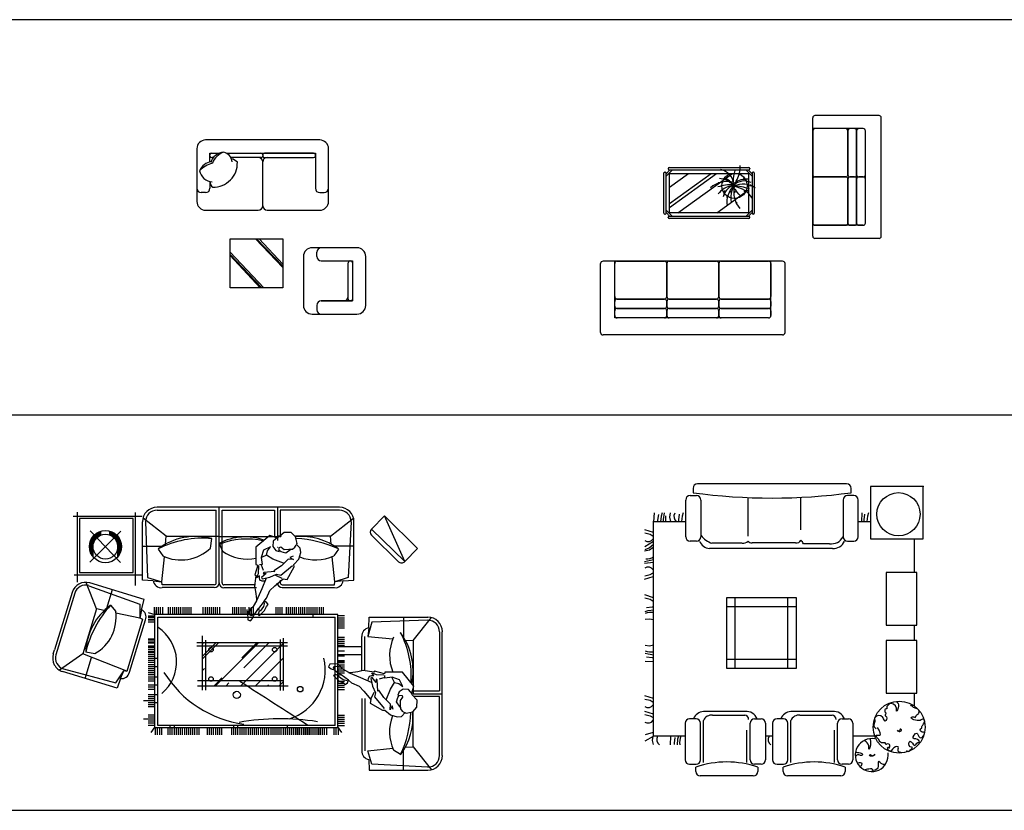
# Model space of a CAD drawing. Header units: millimetres. Extents: x -30782 to 40110, y 35885 to 73818.
# Tile 81 of 166: x 11224 to 22438, y 45369 to 54377. Entities that reach past the tile are written whole.
import ezdxf

# ---------------------------------------------------------------- set-up
doc = ezdxf.new("R2010")
doc.units = ezdxf.units.MM
doc.layers.add('L1', color=7, linetype='Continuous')
doc.styles.get("Standard").update_dxf_attribs({"font": 'arial.ttf'})

# ---------------------------------------------------------------- blocks, each defined once
blk = doc.blocks.new('A$C676A13C4')
for p, q in [((2416, 1125), (2416, 2475)), ((3171, 2500), (2441, 2500)), ((3196, 1125), (3196, 2475)), ((2991, 2350), (2416, 2350)), ((3016, 1275), (3016, 2325)), ((720, 1387), (720, 1845)), ((730, 1855), (735, 1855)), ((817, 1881), (745, 1809)), ((789, 1881), (745, 1837)), ((745, 1387), (745, 1845)), ((770, 1896), (770, 1891)), ((780, 1906), (1689, 1906)), ((780, 1881), (1689, 1881)), ((785, 1496), (1259, 1841)), ((785, 1685), (1000, 1841)), ((785, 1453), (1318, 1841)), ((880, 1391), (1500, 1841)), ((1653, 1881), (1725, 1809)), ((1681, 1881), (1725, 1837)), ((1699, 1896), (1699, 1891)), ((1725, 1845), (1725, 1387)), ((1740, 1855), (1735, 1855)), ((1750, 1845), (1750, 1387)), ((1322, 1391), (1685, 1654)), ((730, 1377), (735, 1377)), ((817, 1351), (745, 1423)), ((789, 1351), (745, 1395)), ((1689, 1351), (780, 1351)), ((1653, 1351), (1725, 1423)), ((1681, 1351), (1725, 1395)), ((1740, 1377), (1735, 1377)), ((770, 1336), (770, 1341)), ((1689, 1326), (780, 1326)), ((1699, 1336), (1699, 1341)), ((2991, 1250), (2416, 1250)), ((3171, 1100), (2441, 1100)), ((0, 27), (0, 813)), ((2073, 840), (27, 840)), ((162, 194), (162, 840)), ((162, 436), (162, 813)), ((188, 840), (727, 840)), ((754, 813), (754, 436)), ((754, 436), (754, 813)), ((781, 840), (1319, 840)), ((1346, 436), (1346, 813)), ((1346, 813), (1346, 436)), ((1373, 840), (1912, 840)), ((1938, 221), (1938, 840)), ((1938, 813), (1938, 436)), ((2100, 27), (2100, 813)), ((162, 328), (162, 382)), ((727, 409), (188, 409)), ((188, 409), (727, 409)), ((754, 382), (754, 328)), ((754, 328), (754, 382)), ((1319, 409), (781, 409)), ((781, 409), (1319, 409)), ((1346, 328), (1346, 382)), ((1346, 382), (1346, 328)), ((1912, 409), (1373, 409)), ((1373, 409), (1912, 409)), ((1938, 382), (1938, 328)), ((162, 221), (162, 275)), ((188, 302), (727, 302)), ((727, 302), (188, 302)), ((754, 275), (754, 221)), ((754, 221), (754, 275)), ((781, 302), (1319, 302)), ((1319, 302), (781, 302)), ((1346, 221), (1346, 275)), ((1346, 275), (1346, 221)), ((1373, 302), (1912, 302)), ((1912, 302), (1373, 302)), ((1938, 275), (1938, 221)), ((1912, 194), (162, 194)), ((727, 194), (188, 194)), ((1319, 194), (781, 194)), ((1912, 194), (1373, 194)), ((2073, 0), (27, 0))]:
    blk.add_line(p, q)
for points in [[(2816, 1825), (2816, 2325, 0.414214), (2791, 2350), (2441, 2350, 0.414214), (2416, 2325), (2416, 1825, 0.414214), (2441, 1800), (2791, 1800, 0.414214)], [(2916, 1825), (2916, 2325, 0.414214), (2891, 2350), (2841, 2350, 0.414214), (2816, 2325), (2816, 1825, 0.414214), (2841, 1800), (2891, 1800, 0.414214)], [(3016, 1825), (3016, 2325, 0.414214), (2991, 2350), (2941, 2350, 0.414214), (2916, 2325), (2916, 1825, 0.414214), (2941, 1800), (2991, 1800, 0.414214)], [(2816, 1275), (2816, 1775, 0.414214), (2791, 1800), (2441, 1800, 0.414214), (2416, 1775), (2416, 1275, 0.414214), (2441, 1250), (2791, 1250, 0.414214)], [(2916, 1275), (2916, 1775, 0.414214), (2891, 1800), (2841, 1800, 0.414214), (2816, 1775), (2816, 1275, 0.414214), (2841, 1250), (2891, 1250, 0.414214)], [(3016, 1275), (3016, 1775, 0.414214), (2991, 1800), (2941, 1800, 0.414214), (2916, 1775), (2916, 1275, 0.414214), (2941, 1250), (2991, 1250, 0.414214)]]:
    blk.add_lwpolyline(points, format="xyb", close=True)
blk.add_lwpolyline([(785, 1391), (785, 1841), (1685, 1841), (1685, 1391)], close=True)
at = {"const_width": 12}
for points in [[(1340, 1732, 1), (1352, 1732, 1)], [(1441, 1762, 1), (1453, 1762, 1)], [(1469, 1739, 1), (1481, 1739, 1)], [(1493, 1696, 1), (1505, 1696, 1)], [(1504, 1719, 1), (1516, 1719, 1)], [(1510, 1706, 1), (1522, 1706, 1)], [(1513, 1686, 1), (1525, 1686, 1)], [(1524, 1699, 1), (1536, 1699, 1)], [(1625, 1775, 1), (1637, 1775, 1)], [(1702, 1703, 1), (1714, 1703, 1)], [(1406, 1637, 1), (1418, 1637, 1)], [(1436, 1574, 1), (1448, 1574, 1)], [(1480, 1630, 1), (1492, 1630, 1)], [(1521, 1630, 1), (1533, 1630, 1)], [(1634, 1640, 1), (1646, 1640, 1)], [(1540, 1505, 1), (1552, 1505, 1)]]:
    blk.add_lwpolyline(points, format="xyb", close=True, dxfattribs=at)
blk.add_circle((1524, 1699), 144)
for centre, radius, start, end in [((2441, 2475), 25, 90, 180), ((3171, 2475), 25, 0, 90), ((2991, 2325), 25, 0, 90), ((1372, 1906), 219, 342.9456, 6.4814), ((730, 1845), 10, 90, 180), ((735, 1845), 10, 0, 90), ((780, 1896), 10, 90, 180), ((780, 1891), 10, 180, 270), ((1325, 1696), 193, 6.9904, 78.0284), ((1998, 1738), 490, 163.8561, 179.1105), ((821, 2117), 810, 328.9873, 340.361), ((1689, 1896), 10, 0, 90), ((1689, 1891), 10, 270, 0), ((1735, 1845), 10, 90, 180), ((1740, 1845), 10, 0, 90), ((1444, 1455), 293, 78.5516, 130.9815), ((1496, 1210), 502, 88.3286, 108.729), ((1560, 1419), 291, 103.0452, 139.7766), ((1326, 1525), 259, 48.7581, 83.8624), ((1580, 1529), 190, 114.0956, 166.2953), ((1392, 1655), 126, 28.8901, 78.4579), ((1698, 1514), 260, 134.4861, 189.3762), ((1829, 1551), 346, 155.0888, 185.9637), ((1483, 1058), 642, 70.5249, 87.8244), ((1840, 1640), 325, 171.2496, 218.2333), ((1637, 1585), 169, 62.9909, 135.9102), ((1621, 1485), 234, 53.3231, 115.7633), ((1664, 1543), 233, 85.8741, 126.9558), ((1485, 1405), 287, 31.315, 82.1378), ((203, 456), 1790, 39.0488, 42.6799), ((730, 1387), 10, 180, 270), ((735, 1387), 10, 270, 0), ((780, 1341), 10, 90, 180), ((1689, 1341), 10, 0, 90), ((1735, 1387), 10, 180, 270), ((1740, 1387), 10, 270, 0), ((780, 1336), 10, 180, 270), ((1689, 1336), 10, 270, 0), ((2991, 1275), 25, 270, 0), ((2441, 1125), 25, 180, 270), ((3171, 1125), 25, 270, 0), ((27, 813), 26.9, 90, 180), ((188, 813), 26.9, 90, 180), ((727, 813), 26.9, 0, 90), ((781, 813), 26.9, 90, 180), ((1319, 813), 26.9, 0, 90), ((1373, 813), 26.9, 90, 180), ((1912, 813), 26.9, 0, 90), ((2073, 813), 26.9, 0, 90), ((188, 436), 26.9, 180, 270), ((188, 382), 26.9, 90, 180), ((727, 436), 26.9, 270, 0), ((727, 382), 26.9, 0, 90), ((781, 436), 26.9, 180, 270), ((781, 382), 26.9, 90, 180), ((1319, 436), 26.9, 270, 0), ((1319, 382), 26.9, 0, 90), ((1373, 436), 26.9, 180, 270), ((1373, 382), 26.9, 90, 180), ((1912, 436), 26.9, 270, 0), ((1912, 382), 26.9, 0, 90), ((188, 328), 26.9, 180, 270), ((188, 275), 26.9, 90, 180), ((727, 328), 26.9, 270, 0), ((727, 275), 26.9, 0, 90), ((781, 328), 26.9, 180, 270), ((781, 275), 26.9, 90, 180), ((1319, 328), 26.9, 270, 0), ((1319, 275), 26.9, 0, 90), ((1373, 328), 26.9, 180, 270), ((1373, 275), 26.9, 90, 180), ((1912, 328), 26.9, 270, 0), ((1912, 275), 26.9, 0, 90), ((188, 221), 26.9, 180, 270), ((188, 221), 26.9, 180, 270), ((727, 221), 26.9, 270, 0), ((781, 221), 26.9, 180, 270), ((1319, 221), 26.9, 270, 0), ((1373, 221), 26.9, 180, 270), ((1912, 221), 26.9, 270, 0), ((1912, 221), 26.9, 270, 0), ((27, 27), 26.9, 180, 270), ((2073, 27), 26.9, 270, 0)]:
    blk.add_arc(centre, radius, start, end)
at = {"width": 0.8, "flags": 9}
for tag in ['YSIZE', 'XSIZE']:
    blk.add_attdef(tag, (2417, 1800), '', height=0.5, rotation=90, dxfattribs=at)
blk = doc.blocks.new('A$C48D64D75')
for p, q in [((1400, 1984), (100, 1984)), ((0, 1884), (0, 1284)), ((150, 1834), (255, 1834)), ((150, 1735), (150, 1834)), ((150, 1804), (150, 1814)), ((170, 1834), (255, 1834)), ((338, 1834), (1350, 1834)), ((338, 1834), (1350, 1834)), ((338, 1834), (730, 1834)), ((750, 1814), (750, 1804)), ((750, 1814), (750, 1804)), ((1330, 1834), (770, 1834)), ((1350, 1834), (1350, 1434)), ((1350, 1834), (1350, 1434)), ((1350, 1804), (1350, 1814)), ((1500, 1284), (1500, 1884)), ((188, 1784), (170, 1784)), ((730, 1784), (389, 1784)), ((750, 1234), (750, 1734)), ((770, 1784), (1330, 1784)), ((150, 1511), (150, 1434)), ((100, 1384), (50, 1384)), ((1400, 1384), (1450, 1384)), ((1400, 1384), (1450, 1384)), ((100, 1184), (700, 1184)), ((800, 1184), (1400, 1184)), ((669, 858), (979, 530)), ((679, 858), (979, 546)), ((710, 858), (979, 568)), ((379, 706), (762, 300)), ((379, 681), (740, 300)), ((1824, 756), (1314, 756)), ((1366, 656), (1366, 706)), ((379, 667), (721, 300)), ((1214, 656), (1214, 100)), ((1416, 606), (1774, 606)), ((1724, 568), (1724, 586)), ((1724, 170), (1724, 568)), ((1744, 606), (1754, 606)), ((1774, 606), (1774, 150)), ((1924, 100), (1924, 656)), ((1774, 442), (1774, 170)), ((1774, 442), (1774, 150)), ((1416, 150), (1774, 150)), ((1774, 150), (1416, 150)), ((1774, 150), (1416, 150)), ((1754, 150), (1744, 150)), ((1754, 150), (1744, 150)), ((1314, 0), (1824, 0)), ((1366, 100), (1366, 50)), ((1366, 100), (1366, 50))]:
    blk.add_line(p, q)
blk.add_lwpolyline([(379, 300), (379, 858), (979, 858), (979, 300)], close=True)
for centre, radius, start, end in [((100, 1884), 100, 90, 180), ((1400, 1884), 100, 0, 90), ((170, 1814), 20, 90, 180), ((170, 1804), 20, 180, 270), ((320, 1676), 170, 94.5332, 162.7286), ((383, 1639), 221, 110.2594, 158.4317), ((275, 1719), 130, 7.768, 75.8936), ((730, 1814), 20, 0, 90), ((730, 1804), 20, 270, 0), ((770, 1814), 20, 90, 180), ((770, 1804), 20, 180, 270), ((1330, 1814), 20, 0, 90), ((1330, 1804), 20, 270, 0), ((194, 1564), 177, 100.6387, 156.6848), ((247, 1435), 293, 103.6492, 137.2632), ((184, 1723), 278, 269.4211, 1.715), ((348, 1616), 162, 45.5055, 73.2207), ((700, 1734), 50, 0, 90), ((800, 1734), 50, 90, 180), ((181, 1659), 151, 189.3928, 267.9328), ((262, 1523), 113, 186.2903, 223.8884), ((50, 1434), 50, 180, 270), ((100, 1434), 50, 270, 0), ((1400, 1434), 50, 180, 270), ((1400, 1434), 50, 180, 270), ((1450, 1434), 50, 270, 0), ((1450, 1434), 50, 270, 0), ((100, 1284), 100, 180, 270), ((1400, 1284), 100, 270, 0), ((700, 1234), 50, 270, 0), ((801, 1234), 50.8, 180.926, 269.074), ((1314, 656), 100, 90, 180), ((1416, 706), 50, 90, 180), ((1824, 656), 100, 0, 90), ((1416, 656), 50, 180, 270), ((1744, 586), 20, 90, 180), ((1754, 586), 20, 0, 90), ((1416, 100), 50, 90, 180), ((1416, 100), 50, 90, 180), ((1674, 200), 50, 270, 0), ((1744, 170), 20, 180, 270), ((1754, 170), 20, 270, 0), ((1314, 100), 100, 180, 270), ((1416, 50), 50, 180, 270), ((1416, 50), 50, 180, 270), ((1824, 100), 100, 270, 0)]:
    blk.add_arc(centre, radius, start, end)
blk = doc.blocks.new('A$C4DC51D13')
for p, q in [((277, 2940), (277, 2142)), ((943, 2103), (943, 2937)), ((3265, 2996), (1188, 2996)), ((1188, 2963), (1862, 2963)), ((1862, 2134), (1862, 2963)), ((1895, 2134), (1895, 2996)), ((1928, 2962), (2524, 2962)), ((1928, 2134), (1928, 2962)), ((2524, 2962), (2524, 2659)), ((2560, 2996), (2560, 2618)), ((2590, 2963), (2590, 2654)), ((3265, 2963), (2590, 2963)), ((1018, 2892), (232, 2892)), ((304, 2866), (304, 2253)), ((916, 2866), (304, 2866)), ((916, 2253), (916, 2866)), ((1023, 2164), (1023, 2830)), ((1290, 2665), (1028, 2871)), ((1056, 2830), (1081, 2195)), ((3163, 2665), (3426, 2871)), ((3398, 2830), (3365, 2195)), ((3431, 2164), (3431, 2830)), ((3778, 2897), (3631, 2747)), ((4009, 2376), (3778, 2897)), ((4156, 2525), (3778, 2897)), ((424, 2371), (777, 2724)), ((427, 2727), (773, 2367)), ((489, 2634), (489, 2693)), ((494, 2639), (494, 2696)), ((498, 2644), (498, 2699)), ((502, 2648), (502, 2702)), ((506, 2652), (506, 2704)), ((511, 2656), (511, 2707)), ((515, 2659), (515, 2709)), ((519, 2662), (519, 2711)), ((523, 2665), (523, 2713)), ((528, 2668), (528, 2715)), ((532, 2670), (532, 2717)), ((536, 2672), (536, 2719)), ((540, 2675), (540, 2720)), ((544, 2676), (544, 2722)), ((549, 2678), (549, 2723)), ((650, 2679), (650, 2723)), ((654, 2677), (654, 2722)), ((659, 2675), (659, 2721)), ((663, 2673), (663, 2719)), ((667, 2671), (667, 2718)), ((668, 2670), (668, 2717)), ((671, 2669), (671, 2716)), ((673, 2668), (673, 2715)), ((675, 2666), (675, 2714)), ((677, 2665), (677, 2713)), ((680, 2663), (680, 2712)), ((681, 2662), (681, 2711)), ((684, 2660), (684, 2710)), ((685, 2659), (685, 2709)), ((688, 2657), (688, 2708)), ((690, 2656), (690, 2707)), ((692, 2653), (692, 2705)), ((694, 2652), (694, 2704)), ((697, 2650), (697, 2703)), ((698, 2648), (698, 2702)), ((701, 2645), (701, 2700)), ((702, 2644), (702, 2699)), ((705, 2641), (705, 2697)), ((706, 2639), (706, 2696)), ((709, 2636), (709, 2694)), ((711, 2634), (711, 2693)), ((4009, 2376), (3631, 2747)), ((421, 2587), (465, 2587)), ((421, 2583), (464, 2583)), ((422, 2591), (466, 2591)), ((424, 2595), (468, 2595)), ((425, 2600), (470, 2600)), ((426, 2604), (471, 2604)), ((426, 2491), (426, 2604)), ((428, 2608), (473, 2608)), ((429, 2612), (475, 2612)), ((430, 2479), (430, 2616)), ((431, 2617), (478, 2617)), ((433, 2621), (480, 2621)), ((434, 2625), (483, 2625)), ((435, 2469), (435, 2625)), ((437, 2629), (486, 2629)), ((439, 2461), (439, 2634)), ((439, 2633), (489, 2633)), ((441, 2638), (492, 2638)), ((443, 2453), (443, 2641)), ((444, 2642), (496, 2642)), ((446, 2646), (500, 2646)), ((447, 2447), (447, 2648)), ((449, 2650), (504, 2650)), ((451, 2441), (451, 2654)), ((452, 2655), (509, 2655)), ((455, 2659), (514, 2659)), ((456, 2435), (456, 2660)), ((458, 2663), (520, 2663)), ((460, 2559), (460, 2665)), ((462, 2667), (527, 2667)), ((464, 2583), (464, 2670)), ((466, 2672), (534, 2672)), ((468, 2597), (468, 2674)), ((470, 2676), (543, 2676)), ((473, 2607), (473, 2679)), ((477, 2615), (477, 2682)), ((481, 2622), (481, 2686)), ((485, 2629), (485, 2690)), ((489, 2667), (489, 2633)), ((657, 2676), (730, 2676)), ((734, 2672), (666, 2672)), ((666, 2672), (734, 2672)), ((738, 2667), (673, 2667)), ((673, 2667), (738, 2667)), ((742, 2663), (680, 2663)), ((680, 2663), (742, 2663)), ((745, 2659), (686, 2659)), ((686, 2659), (745, 2659)), ((748, 2655), (691, 2655)), ((691, 2655), (748, 2655)), ((751, 2650), (696, 2650)), ((696, 2650), (751, 2650)), ((754, 2646), (700, 2646)), ((700, 2646), (754, 2646)), ((757, 2642), (704, 2642)), ((704, 2642), (757, 2642)), ((759, 2638), (708, 2638)), ((708, 2638), (759, 2638)), ((762, 2633), (711, 2633)), ((711, 2633), (762, 2633)), ((714, 2631), (714, 2691)), ((764, 2629), (714, 2629)), ((714, 2629), (764, 2629)), ((715, 2629), (715, 2690)), ((766, 2625), (717, 2625)), ((718, 2624), (718, 2687)), ((719, 2622), (719, 2686)), ((768, 2621), (720, 2621)), ((722, 2618), (722, 2684)), ((723, 2615), (723, 2682)), ((769, 2617), (723, 2617)), ((771, 2612), (725, 2612)), ((726, 2610), (726, 2680)), ((773, 2608), (727, 2608)), ((728, 2607), (728, 2679)), ((774, 2604), (729, 2604)), ((730, 2600), (730, 2676)), ((775, 2600), (731, 2600)), ((732, 2597), (732, 2674)), ((777, 2595), (732, 2595)), ((778, 2591), (734, 2591)), ((735, 2588), (735, 2671)), ((779, 2587), (735, 2587)), ((736, 2583), (736, 2670)), ((780, 2583), (736, 2583)), ((739, 2570), (739, 2667)), ((740, 2559), (740, 2665)), ((743, 2433), (743, 2661)), ((745, 2435), (745, 2660)), ((747, 2439), (747, 2656)), ((749, 2441), (749, 2654)), ((752, 2445), (752, 2650)), ((753, 2447), (753, 2648)), ((756, 2451), (756, 2643)), ((757, 2453), (757, 2641)), ((760, 2458), (760, 2636)), ((761, 2461), (761, 2634)), ((764, 2466), (764, 2628)), ((766, 2469), (766, 2625)), ((1283, 2574), (1290, 2665)), ((1290, 2665), (1895, 2665)), ((1798, 2530), (1812, 2638)), ((1895, 2664), (2557, 2664)), ((1896, 2582), (1932, 2495)), ((2604, 2665), (2559, 2665)), ((3163, 2665), (2765, 2665)), ((3170, 2574), (3163, 2665)), ((3632, 2677), (3938, 2375)), ((417, 2557), (460, 2557)), ((417, 2553), (460, 2553)), ((417, 2549), (459, 2549)), ((417, 2545), (459, 2545)), ((417, 2540), (460, 2540)), ((417, 2536), (460, 2536)), ((418, 2566), (461, 2566)), ((418, 2562), (460, 2562)), ((418, 2532), (460, 2532)), ((418, 2528), (461, 2528)), ((419, 2574), (462, 2574)), ((419, 2570), (461, 2570)), ((419, 2524), (461, 2524)), ((419, 2519), (462, 2519)), ((420, 2579), (463, 2579)), ((460, 2430), (460, 2536)), ((780, 2579), (737, 2579)), ((781, 2574), (738, 2574)), ((781, 2519), (738, 2519)), ((782, 2570), (739, 2570)), ((782, 2528), (739, 2528)), ((782, 2524), (739, 2524)), ((782, 2566), (740, 2566)), ((783, 2562), (740, 2562)), ((783, 2557), (740, 2557)), ((783, 2536), (740, 2536)), ((740, 2430), (740, 2536)), ((782, 2532), (740, 2532)), ((783, 2553), (741, 2553)), ((783, 2549), (741, 2549)), ((783, 2545), (741, 2545)), ((783, 2540), (741, 2540)), ((1023, 2554), (1250, 2554)), ((1200, 2520), (1252, 2441)), ((2559, 2536), (2557, 2536)), ((3254, 2520), (3202, 2441)), ((3431, 2554), (3204, 2554)), ((4009, 2376), (4156, 2525)), ((1243, 2147), (1272, 2432)), ((3211, 2147), (3181, 2432)), ((304, 2253), (916, 2253)), ((243, 2227), (1018, 2227)), ((499, 1837), (382, 2140)), ((1040, 1943), (421, 2133)), ((1145, 2159), (1023, 2164)), ((1081, 2195), (1243, 2147)), ((1145, 2159), (1243, 2147)), ((1245, 2113), (1243, 2147)), ((2590, 2164), (2590, 2134)), ((3209, 2113), (3211, 2147)), ((3365, 2195), (3211, 2147)), ((3309, 2159), (3211, 2147)), ((3309, 2159), (3431, 2164)), ((220, 2026), (19, 1370)), ((412, 2102), (993, 1890)), ((677, 2054), (613, 1844)), ((1840, 2113), (1245, 2113)), ((1840, 2080), (1245, 2080)), ((2308, 2112), (1950, 2112)), ((2322, 2079), (1950, 2079)), ((2614, 2113), (3209, 2113)), ((2614, 2080), (3209, 2080)), ((251, 2017), (37, 1315)), ((1010, 1828), (1040, 1943)), ((499, 1837), (341, 1324)), ((585, 1818), (499, 1837)), ((659, 1880), (718, 1809)), ((993, 1890), (993, 1733)), ((1010, 1828), (993, 1733)), ((1166, 1770), (1092, 1794)), ((1158, 1784), (1158, 1858)), ((1158, 1821), (1158, 488)), ((1182, 1784), (1182, 1858)), ((1205, 1784), (1205, 1858)), ((1229, 1784), (1229, 1858)), ((1252, 1784), (1252, 1858)), ((1319, 1784), (1319, 1858)), ((1343, 1784), (1343, 1858)), ((1366, 1784), (1366, 1858)), ((1390, 1784), (1390, 1858)), ((1413, 1784), (1413, 1858)), ((1437, 1784), (1437, 1858)), ((1460, 1784), (1460, 1858)), ((1484, 1784), (1484, 1858)), ((1507, 1784), (1507, 1858)), ((1531, 1784), (1531, 1858)), ((1554, 1784), (1554, 1858)), ((1578, 1784), (1578, 1858)), ((1714, 1784), (1714, 1858)), ((1738, 1784), (1738, 1858)), ((1761, 1784), (1761, 1858)), ((1785, 1784), (1785, 1858)), ((1808, 1784), (1808, 1858)), ((1832, 1784), (1832, 1858)), ((1855, 1784), (1855, 1858)), ((1878, 1784), (1878, 1858)), ((1902, 1784), (1902, 1858)), ((2051, 1784), (2051, 1858)), ((2074, 1784), (2074, 1858)), ((2098, 1784), (2098, 1858)), ((2121, 1784), (2121, 1858)), ((2145, 1784), (2145, 1858)), ((2168, 1784), (2168, 1858)), ((2192, 1782), (2192, 1856)), ((2215, 1786), (2215, 1832)), ((2238, 1785), (2238, 1859)), ((2262, 1784), (2262, 1858)), ((2285, 1784), (2285, 1858)), ((2544, 1784), (2544, 1858)), ((2567, 1784), (2567, 1858)), ((2591, 1784), (2591, 1858)), ((2614, 1784), (2614, 1858)), ((2661, 1784), (2661, 1858)), ((2685, 1784), (2685, 1858)), ((2708, 1772), (2708, 1858)), ((2731, 1784), (2731, 1858)), ((2755, 1784), (2755, 1858)), ((2778, 1784), (2778, 1858)), ((2802, 1784), (2802, 1858)), ((2825, 1784), (2825, 1858)), ((2849, 1784), (2849, 1858)), ((2872, 1784), (2872, 1858)), ((2896, 1784), (2896, 1858)), ((2919, 1784), (2919, 1858)), ((2943, 1784), (2943, 1858)), ((2966, 1745), (2966, 1858)), ((2990, 1784), (2990, 1858)), ((3013, 1772), (3013, 1858)), ((3037, 1784), (3037, 1858)), ((3060, 1784), (3060, 1858)), ((3084, 1784), (3084, 1858)), ((993, 1733), (720, 1788)), ((1024, 1722), (842, 1125)), ((873, 1116), (1055, 1713)), ((1024, 1722), (993, 1733)), ((1162, 1755), (1088, 1755)), ((1162, 1741), (1088, 1741)), ((1162, 1718), (1088, 1718)), ((1162, 1708), (1088, 1708)), ((1162, 1685), (1088, 1685)), ((3248, 1772), (1158, 1772)), ((1196, 511), (1196, 1745)), ((1196, 1745), (3216, 1745)), ((3216, 511), (3216, 1745)), ((3248, 488), (3248, 1772)), ((3249, 1761), (3323, 1761)), ((3249, 1737), (3323, 1737)), ((3249, 1714), (3323, 1714)), ((3249, 1690), (3323, 1690)), ((3636, 1686), (3588, 1524)), ((3601, 1622), (3605, 1744)), ((3605, 1744), (4272, 1744)), ((4272, 1711), (3636, 1686)), ((3996, 1744), (3996, 1517)), ((4106, 1476), (4312, 1739)), ((3249, 1667), (3323, 1667)), ((3249, 1643), (3323, 1643)), ((3249, 1620), (3323, 1620)), ((3601, 1622), (3588, 1524)), ((4404, 1578), (4404, 905)), ((4437, 166), (4437, 1578)), ((1162, 1493), (1088, 1493)), ((1162, 1483), (1088, 1483)), ((1162, 1460), (1088, 1460)), ((1702, 1530), (1702, 911)), ((1738, 1483), (1738, 911)), ((2593, 908), (2593, 1490)), ((2629, 908), (2629, 1503)), ((3249, 1514), (3323, 1514)), ((3249, 1513), (3323, 1513)), ((3249, 1490), (3323, 1490)), ((3249, 1490), (3323, 1490)), ((3249, 1467), (3323, 1467)), ((3521, 1131), (3521, 1522)), ((3554, 1131), (3554, 1522)), ((3588, 1524), (3873, 1495)), ((4016, 1483), (4106, 1476)), ((4106, 1476), (4106, 872)), ((6, 1324), (19, 1370)), ((1162, 1446), (1088, 1446)), ((1162, 1413), (1088, 1413)), ((1162, 1399), (1088, 1399)), ((1162, 1376), (1088, 1376)), ((1162, 1352), (1088, 1352)), ((2675, 1450), (1641, 1450)), ((2675, 1414), (1641, 1414)), ((1888, 1450), (1702, 1264)), ((1856, 1450), (1702, 1295)), ((1715, 1450), (1702, 1437)), ((2343, 1450), (1855, 962)), ((2629, 1449), (2142, 962)), ((2325, 1450), (2154, 1279)), ((2462, 1450), (2177, 1165)), ((3249, 1443), (3323, 1443)), ((3249, 1420), (3323, 1420)), ((3249, 1359), (3323, 1359)), ((3250, 1408), (3519, 1408)), ((343, 1325), (77, 1140)), ((843, 1128), (343, 1325)), ((369, 1045), (443, 1285)), ((479, 1327), (375, 1345)), ((1162, 1343), (1088, 1343)), ((1162, 1342), (1088, 1342)), ((1162, 1319), (1088, 1319)), ((1162, 1319), (1088, 1319)), ((1162, 1296), (1088, 1296)), ((1162, 1295), (1088, 1295)), ((1162, 1272), (1088, 1272)), ((1196, 1272), (1088, 1272)), ((1162, 1249), (1088, 1249)), ((1162, 1249), (1088, 1249)), ((2629, 1281), (2310, 962)), ((3249, 991), (3248, 1328)), ((3249, 1312), (3323, 1312)), ((3249, 1302), (3323, 1302)), ((3249, 1249), (3323, 1249)), ((3249, 1249), (3323, 1249)), ((3249, 1239), (3323, 1239)), ((3249, 1239), (3323, 1239)), ((3250, 1318), (3519, 1318)), ((732, 934), (113, 1123)), ((122, 1154), (720, 996)), ((720, 996), (811, 1133)), ((771, 1046), (811, 1133)), ((842, 1125), (811, 1133)), ((1162, 1226), (1088, 1226)), ((1162, 1202), (1088, 1202)), ((1196, 1179), (1088, 1179)), ((1162, 1155), (1088, 1155)), ((1162, 1132), (1088, 1132)), ((1729, 1158), (1702, 1132)), ((3249, 1226), (3323, 1226)), ((3249, 1202), (3323, 1202)), ((3249, 1179), (3323, 1179)), ((3249, 1155), (3323, 1155)), ((3249, 1132), (3323, 1132)), ((771, 1046), (732, 934)), ((1162, 1108), (1088, 1108)), ((1162, 1085), (1088, 1085)), ((1196, 1061), (1088, 1061)), ((1162, 1038), (1088, 1038)), ((1162, 1014), (1088, 1014)), ((1648, 1020), (2617, 1020)), ((1927, 1051), (1837, 962)), ((2629, 1012), (2579, 962)), ((3249, 1108), (3323, 1108)), ((3249, 1014), (3323, 1014)), ((1196, 967), (1088, 967)), ((1162, 944), (1088, 944)), ((1162, 920), (1088, 920)), ((1648, 962), (2682, 962)), ((2006, 995), (1974, 962)), ((2459, 974), (2447, 962)), ((3249, 991), (3323, 991)), ((3249, 967), (3323, 967)), ((3249, 944), (3323, 944)), ((3249, 920), (3323, 920)), ((4097, 905), (4404, 905)), ((1162, 790), (1032, 790)), ((1196, 860), (1088, 860)), ((1162, 837), (1088, 837)), ((1162, 814), (1088, 814)), ((3521, 817), (3521, 222)), ((3554, 817), (3554, 222)), ((4106, 871), (4437, 871)), ((4404, 841), (4111, 841)), ((4404, 166), (4404, 841)), ((1196, 767), (1088, 767)), ((1162, 743), (1088, 743)), ((1162, 720), (1088, 720)), ((1162, 581), (1034, 581)), ((1162, 628), (1088, 628)), ((1162, 604), (1088, 604)), ((3249, 628), (3323, 628)), ((3249, 604), (3323, 604)), ((3249, 581), (3323, 581)), ((4106, 268), (4106, 666)), ((1162, 557), (1088, 557)), ((1162, 534), (1088, 534)), ((1162, 510), (1088, 510)), ((1162, 495), (1117, 429)), ((1158, 488), (3248, 488)), ((1167, 476), (1167, 402)), ((1191, 476), (1191, 402)), ((3216, 511), (1196, 511)), ((1214, 476), (1214, 402)), ((1238, 476), (1238, 402)), ((1311, 488), (1311, 402)), ((1335, 511), (1335, 402)), ((1358, 476), (1358, 402)), ((1382, 511), (1382, 402)), ((1405, 476), (1405, 402)), ((1429, 488), (1429, 402)), ((1452, 476), (1452, 402)), ((1475, 476), (1475, 402)), ((1499, 488), (1499, 402)), ((1522, 488), (1522, 402)), ((1546, 476), (1546, 402)), ((1569, 476), (1569, 402)), ((1593, 476), (1593, 402)), ((1616, 476), (1616, 402)), ((1640, 476), (1640, 402)), ((1663, 488), (1663, 402)), ((1758, 488), (1758, 402)), ((1781, 488), (1781, 402)), ((1805, 476), (1805, 402)), ((1828, 476), (1828, 402)), ((1852, 476), (1852, 402)), ((1875, 476), (1875, 402)), ((1899, 476), (1899, 402)), ((1922, 488), (1922, 402)), ((2036, 488), (2036, 402)), ((2059, 511), (2059, 402)), ((2083, 476), (2083, 402)), ((2106, 511), (2106, 402)), ((2130, 476), (2130, 402)), ((2153, 488), (2153, 402)), ((2177, 476), (2177, 402)), ((2200, 476), (2200, 402)), ((2224, 488), (2224, 402)), ((2247, 488), (2247, 402)), ((2271, 476), (2271, 402)), ((2294, 476), (2294, 402)), ((2318, 476), (2318, 402)), ((2341, 476), (2341, 402)), ((2365, 476), (2365, 402)), ((2388, 488), (2388, 402)), ((2412, 476), (2412, 402)), ((2435, 476), (2435, 402)), ((2459, 476), (2459, 402)), ((2482, 488), (2482, 402)), ((2505, 488), (2505, 402)), ((2529, 476), (2529, 402)), ((2552, 476), (2552, 402)), ((2576, 476), (2576, 402)), ((2599, 476), (2599, 402)), ((2623, 476), (2623, 402)), ((2646, 476), (2646, 402)), ((2670, 511), (2670, 402)), ((2693, 476), (2693, 402)), ((2717, 476), (2717, 402)), ((2738, 476), (2738, 402)), ((2740, 488), (2740, 402)), ((2761, 476), (2761, 402)), ((2764, 476), (2764, 402)), ((2785, 488), (2785, 402)), ((2787, 476), (2787, 402)), ((2808, 476), (2808, 402)), ((2811, 476), (2811, 402)), ((2832, 476), (2832, 402)), ((2834, 476), (2834, 402)), ((2855, 476), (2855, 402)), ((2858, 476), (2858, 402)), ((2879, 476), (2879, 402)), ((2881, 476), (2881, 402)), ((2902, 476), (2902, 402)), ((2905, 488), (2905, 402)), ((2926, 476), (2926, 402)), ((2928, 476), (2928, 402)), ((2949, 476), (2949, 402)), ((2951, 476), (2951, 402)), ((2973, 476), (2973, 402)), ((2975, 476), (2975, 402)), ((2996, 476), (2996, 402)), ((2998, 476), (2998, 402)), ((3020, 476), (3020, 402)), ((3022, 488), (3022, 402)), ((3043, 476), (3043, 402)), ((3045, 476), (3045, 402)), ((3067, 476), (3067, 402)), ((3069, 476), (3069, 402)), ((3092, 476), (3092, 402)), ((3093, 485), (3093, 411)), ((3116, 485), (3116, 411)), ((3116, 476), (3116, 402)), ((3202, 476), (3202, 402)), ((3226, 476), (3226, 402)), ((3245, 495), (3290, 429)), ((3249, 557), (3323, 557)), ((3249, 534), (3323, 534)), ((3249, 510), (3323, 510)), ((3249, 476), (3249, 402)), ((3588, 221), (3873, 250)), ((3962, 177), (3882, 229)), ((3996, 0), (3996, 227)), ((4016, 261), (4106, 268)), ((4106, 268), (4312, 5)), ((3636, 67), (3588, 221)), ((3601, 123), (3605, 0)), ((3605, 0), (4272, 0)), ((4272, 33), (3636, 67))]:
    blk.add_line(p, q)
at = {"linetype": 'ByBlock'}
for points in [[(2343, 1844), (2352, 1810), (2340, 1778), (2352, 1757), (2412, 1818), (2433, 1866), (2453, 1889), (2436, 1915), (2408, 1926), (2434, 1960), (2473, 2048), (2531, 2101), (2626, 2180), (2669, 2174), (2748, 2315), (2746, 2343), (2801, 2405), (2824, 2480), (2818, 2530), (2775, 2572), (2782, 2583), (2765, 2659), (2714, 2707), (2635, 2709), (2572, 2653), (2549, 2649), (2474, 2672), (2313, 2542), (2313, 2342), (2334, 2336), (2302, 2224), (2314, 2217), (2297, 2096), (2309, 2035), (2320, 1952), (2319, 1930), (2281, 1864), (2258, 1842), (2239, 1826), (2220, 1798), (2222, 1713), (2254, 1701), (2276, 1730), (2289, 1768), (2314, 1798)], [(3285, 1088), (3252, 1079), (3219, 1091), (3198, 1079), (3259, 1019), (3308, 998), (3331, 978), (3356, 995), (3367, 1024), (3401, 997), (3490, 958), (3542, 900), (3622, 805), (3616, 762), (3757, 683), (3784, 685), (3846, 630), (3921, 607), (3971, 613), (4013, 656), (4025, 649), (4100, 666), (4148, 717), (4150, 797), (4094, 859), (4091, 882), (4113, 957), (3983, 1118), (3783, 1118), (3778, 1097), (3665, 1129), (3658, 1118), (3537, 1134), (3476, 1122), (3393, 1111), (3371, 1112), (3305, 1150), (3284, 1173), (3267, 1192), (3239, 1211), (3154, 1209), (3142, 1177), (3171, 1155), (3209, 1143), (3239, 1117)]]:
    blk.add_lwpolyline(points, close=True, dxfattribs=at)
for points in [[(2563, 2655), (2512, 2609), (2506, 2548), (2540, 2504), (2577, 2491), (2580, 2539), (2599, 2544), (2637, 2516), (2690, 2517), (2731, 2520), (2758, 2540), (2773, 2563)], [(2629, 2358), (2507, 2406), (2433, 2450), (2446, 2501), (2479, 2546), (2402, 2507), (2373, 2425), (2384, 2342), (2353, 2341)], [(2712, 2516), (2653, 2472), (2603, 2489), (2580, 2504)], [(2738, 2438), (2699, 2425), (2742, 2401), (2680, 2403), (2604, 2328), (2519, 2273), (2530, 2262), (2403, 2253), (2395, 2241), (2431, 2241), (2376, 2197), (2385, 2181), (2474, 2200), (2550, 2235), (2596, 2223), (2730, 2333)], [(2433, 2450), (2378, 2424)], [(2410, 2153), (2387, 2154), (2359, 2165), (2353, 2194), (2353, 2216), (2330, 2195), (2322, 2197), (2342, 2241), (2346, 2329)], [(2375, 2340), (2395, 2277)], [(2431, 2188), (2380, 2067), (2320, 1930)], [(2613, 2183), (2542, 2219)], [(2408, 1926), (2343, 1844)], [(2413, 1911), (2402, 1865), (2362, 1813)], [(2279, 1766), (2259, 1757), (2248, 1765), (2246, 1796), (2254, 1843)], [(3207, 1152), (3199, 1172), (3206, 1183), (3237, 1185), (3285, 1178)], [(3353, 1018), (3307, 1030), (3254, 1069)], [(3367, 1024), (3285, 1088)], [(3629, 1000), (3508, 1052), (3371, 1111)], [(3594, 1022), (3595, 1044), (3607, 1072), (3635, 1079), (3657, 1078), (3636, 1101), (3638, 1109), (3682, 1089), (3770, 1086)], [(3879, 693), (3867, 732), (3843, 689), (3845, 751), (3770, 827), (3715, 912), (3703, 901), (3694, 1028), (3682, 1036), (3683, 1000), (3638, 1055), (3623, 1046), (3641, 957), (3676, 881), (3665, 835), (3774, 701)], [(3781, 1056), (3718, 1036)], [(3799, 802), (3847, 924), (3892, 998), (3942, 986), (3987, 952), (3948, 1029), (3866, 1058), (3783, 1047), (3782, 1078)], [(3892, 998), (3865, 1054)], [(4096, 868), (4051, 919), (3990, 925), (3946, 891), (3932, 854), (3981, 851), (3985, 832), (3958, 794), (3958, 741), (3961, 700), (3981, 673), (4005, 658)], [(3625, 818), (3660, 890)], [(3957, 719), (3914, 778), (3930, 828), (3945, 851)]]:
    blk.add_lwpolyline(points, dxfattribs=at)
for centre, radius in [((600, 2547), 183), ((600, 2547), 141), ((1803, 1373), 25.7), ((2528, 1373), 25.7), ((1803, 1039), 25.7), ((2528, 1039), 25.7), ((2096, 858), 41), ((2818, 923), 31.7)]:
    blk.add_circle(centre, radius)
for centre, radius, start, end in [((1188, 2830), 166, 90, 180), ((1188, 2830), 132, 90, 180), ((3265, 2830), 166, 0, 90), ((3265, 2830), 132, 0, 90), ((3667, 2712), 50, 135.4503, 225.4503), ((1627, 1950), 713, 74.928, 126.7929), ((1708, 1527), 1116, 84.6406, 117.0804), ((2210, 1781), 852, 76.866, 111.6839), ((2192, 2033), 625, 69.4145, 118.3621), ((2634, 374), 2292, 91.8726, 91.9144), ((2833, 1963), 699, 52.9389, 95.0789), ((2713, 1358), 1282, 65.0725, 87.2152), ((1460, 2883), 488, 244.7866, 313.8058), ((2216, 2892), 488, 234.4888, 282.1285), ((2994, 2883), 488, 248.2152, 295.2134), ((3973, 2411), 50, 225.4503, 315.4503), ((374, 1979), 161, 72.9571, 162.9571), ((1235, 2169), 90, 186.4251, 276.5821), ((1840, 2135), 22.1, 270, 0), ((1840, 2135), 55.2, 270, 0), ((1950, 2134), 55.2, 180, 270), ((1950, 2134), 22.1, 180, 270), ((2620, 2148), 68.5, 191.0595, 265.4426), ((2614, 2135), 22.1, 180, 270), ((3219, 2169), 90, 263.4179, 353.5749), ((374, 1979), 129, 72.9571, 162.9571), ((1585, 1047), 1246, 138.0296, 166.1636), ((1067, 1321), 692, 126.1642, 178.0291), ((248, 1742), 474, 299.1514, 8.1705), ((975, 1748), 87.4, 336.375, 66.532), ((4272, 1578), 166, 0, 90), ((4272, 1578), 132, 0, 90), ((944, 1234), 467, 309.4804, 56.621), ((3611, 1532), 90, 96.4251, 186.5821), ((4324, 1307), 488, 154.7866, 202.7137), ((3383, 1136), 721, 348.1046, 36.6442), ((2968, 1059), 1116, 356.7543, 27.0804), ((160, 1277), 161, 162.9571, 252.9571), ((160, 1277), 129, 162.9571, 252.9571), ((2517, 1144), 587, 287.3395, 13.1463), ((787, 1132), 87.4, 259.3822, 349.5393), ((2357, 1798), 1288, 212.1153, 261.9323), ((-29968, -49616), 59944, 56.74361, 57.62341), ((2592, -2109), 2695, 80.9842, 100.0261), ((4324, 437), 488, 158.2152, 205.2134), ((3404, 598), 699, 322.9389, 5.0789), ((2799, 718), 1282, 335.0725, 357.2152), ((3611, 212), 90, 173.4179, 263.5749), ((4272, 166), 132, 270, 0), ((4272, 166), 166, 270, 0)]:
    blk.add_arc(centre, radius, start, end)
blk = doc.blocks.new('A$C688935E4')
for p, q in [((552, 3277), (552, 3227)), ((2302, 3327), (602, 3327)), ((2352, 3227), (2352, 3277)), ((3173, 3300), (2573, 3300)), ((2573, 3300), (2573, 2700)), ((3173, 2700), (3173, 3300)), ((469, 2725), (469, 3144)), ((519, 3194), (592, 3194)), ((642, 3144), (642, 2725)), ((1175, 3172), (1175, 2731)), ((1775, 3172), (1775, 2805)), ((2261, 3144), (2261, 2725)), ((2384, 3194), (2311, 3194)), ((2434, 2725), (2434, 3144)), ((108, 2997), (104, 2897)), ((158, 2980), (148, 2916)), ((148, 2916), (148, 2899)), ((189, 2960), (182, 2897)), ((200, 2997), (189, 2960)), ((240, 2963), (237, 2899)), ((291, 2997), (283, 2947)), ((283, 2947), (295, 2901)), ((396, 2982), (387, 2917)), ((387, 2917), (387, 2901)), ((428, 2962), (420, 2899)), ((439, 2999), (428, 2962)), ((2475, 2999), (2472, 2899)), ((2507, 2982), (2497, 2917)), ((2497, 2917), (2497, 2901)), ((2538, 2962), (2531, 2899)), ((2549, 2999), (2538, 2962)), ((0, 2807), (98, 2776)), ((97, 2899), (469, 2899)), ((102, 454), (102, 2904)), ((2434, 2899), (2573, 2899)), ((2, 2769), (65, 2754)), ((65, 2754), (100, 2733)), ((2573, 2700), (3173, 2700)), ((3071, 2700), (3071, 2319)), ((5, 2613), (101, 2675)), ((7, 2581), (51, 2600)), ((51, 2600), (101, 2642)), ((57, 2576), (99, 2607)), ((592, 2675), (519, 2675)), ((2140, 2593), (739, 2593)), ((1110, 2651), (768, 2651)), ((1721, 2656), (1224, 2656)), ((2108, 2646), (1810, 2646)), ((2311, 2675), (2384, 2675)), ((1, 2564), (57, 2576)), ((1, 2442), (101, 2465)), ((1, 2424), (103, 2437)), ((0, 2242), (98, 2274)), ((2, 2281), (65, 2296)), ((65, 2296), (100, 2316)), ((3103, 2319), (2753, 2319)), ((2753, 2319), (2753, 1719)), ((3103, 1719), (3103, 2319)), ((0, 2067), (98, 2035)), ((2, 2028), (65, 2013)), ((1732, 2029), (932, 2029)), ((932, 2029), (932, 1229)), ((1032, 1229), (1032, 2029)), ((1632, 1229), (1632, 2029)), ((1732, 1229), (1732, 2029)), ((23, 1918), (87, 1927)), ((65, 2013), (100, 1993)), ((87, 1927), (104, 1927)), ((1732, 1929), (932, 1929)), ((6, 1875), (43, 1886)), ((43, 1886), (106, 1894)), ((6, 1785), (56, 1792)), ((56, 1792), (102, 1781)), ((2753, 1719), (3103, 1719)), ((3071, 1719), (3071, 1543)), ((6, 1492), (56, 1484)), ((56, 1484), (102, 1495)), ((3103, 1543), (2753, 1543)), ((2753, 1543), (2753, 943)), ((3103, 943), (3103, 1543)), ((6, 1401), (43, 1390)), ((23, 1358), (87, 1349)), ((43, 1390), (106, 1382)), ((87, 1349), (104, 1349)), ((6, 1308), (106, 1305)), ((1732, 1329), (932, 1329)), ((1732, 1329), (1732, 1329)), ((932, 1229), (1732, 1229)), ((1632, 1229), (1632, 1229)), ((0, 916), (98, 885)), ((2753, 943), (3103, 943)), ((3071, 943), (3071, 797)), ((2, 877), (65, 862)), ((65, 862), (100, 842)), ((0, 740), (98, 709)), ((2, 701), (65, 686)), ((65, 686), (100, 666)), ((1146, 734), (670, 734)), ((775, 694), (1141, 694)), ((2141, 734), (1665, 734)), ((1770, 694), (2136, 694)), ((464, 602), (464, 183)), ((587, 652), (514, 652)), ((637, 183), (637, 602)), ((670, 152), (670, 634)), ((1204, 183), (1204, 602)), ((1254, 652), (1327, 652)), ((1377, 602), (1377, 183)), ((1459, 602), (1459, 183)), ((1582, 652), (1509, 652)), ((1632, 183), (1632, 602)), ((1665, 152), (1665, 634)), ((2199, 183), (2199, 602)), ((2249, 652), (2322, 652)), ((2372, 602), (2372, 183)), ((9, 402), (102, 454)), ((11, 473), (104, 500)), ((95, 455), (88, 405)), ((464, 454), (102, 454)), ((296, 455), (292, 355)), ((388, 455), (377, 418)), ((1167, 155), (1167, 522)), ((1459, 454), (1377, 454)), ((2162, 155), (2162, 522)), ((2621, 454), (2372, 454)), ((88, 405), (99, 359)), ((346, 438), (336, 374)), ((336, 374), (336, 357)), ((377, 418), (370, 355)), ((514, 133), (587, 133)), ((1327, 133), (1254, 133)), ((1509, 133), (1582, 133)), ((2322, 133), (2249, 133)), ((585, 50), (585, 100)), ((1239, 0), (635, 0)), ((1289, 100), (1289, 50)), ((1580, 50), (1580, 100)), ((2234, 0), (1630, 0)), ((2284, 100), (2284, 50))]:
    blk.add_line(p, q)
for centre, radius in [((2892, 2982), 246), ((2900, 556), 296)]:
    blk.add_circle(centre, radius)
for centre, radius, start, end in [((602, 3277), 50, 90, 180), ((2302, 3277), 50, 0, 90), ((519, 3144), 50, 90, 180), ((1452, 9941), 6774, 262.3653, 277.6347), ((592, 3144), 50, 0, 90), ((2311, 3144), 50, 90, 180), ((2384, 3144), 50, 0, 90), ((469, 2919), 256, 162.3499, 184.9697), ((408, 2957), 73.8, 148.9813, 234.4689), ((40, 2745), 73.8, 238.9813, 324.4689), ((519, 2725), 50, 180, 270), ((592, 2725), 50, 270, 0), ((860, 2910), 275, 218.1017, 250.3904), ((2129, 2794), 149, 261.7696, 332.5418), ((2311, 2725), 50, 180, 270), ((2384, 2725), 50, 270, 0), ((747, 2722), 129, 201.1539, 266.4257), ((1120, 2733), 82.5, 263.0888, 316.219), ((1220, 2706), 50.3, 216.9828, 275.0921), ((1731, 2711), 55.5, 259.6951, 333.4351), ((1716, 2606), 102, 22.8336, 50.9061), ((2153, 2725), 133, 264.3783, 337.7856), ((21, 2635), 161, 268.1865, 300.459), ((40, 2305), 73.8, 35.5311, 121.0187), ((84, 1607), 256, 85.0303, 107.6501), ((84, 1669), 256, 252.3499, 274.9697), ((40, 854), 73.8, 238.9813, 324.4689), ((679, 605), 129, 93.5743, 158.8461), ((765, 589), 105, 84.6221, 154.8677), ((1134, 643), 51.7, 0.1551, 82.6921), ((1159, 602), 133, 22.2144, 95.6217), ((1674, 605), 129, 93.5743, 158.8461), ((1760, 589), 105, 84.6221, 154.8677), ((2129, 643), 51.7, 0.1551, 82.6921), ((2154, 602), 133, 22.2144, 95.6217), ((40, 677), 73.8, 238.9813, 324.4689), ((514, 602), 50, 90, 180), ((587, 602), 50, 0, 90), ((1254, 602), 50, 90, 180), ((1327, 602), 50, 0, 90), ((1509, 602), 50, 90, 180), ((1582, 602), 50, 0, 90), ((2249, 602), 50, 90, 180), ((2322, 602), 50, 0, 90), ((212, 415), 73.8, 148.9813, 234.4689), ((656, 377), 256, 162.3499, 184.9697), ((1482, 415), 73.8, 148.9813, 234.4689), ((2588, 238), 188, 79.0531, 7.4753), ((514, 183), 50, 180, 270), ((937, -899), 1059, 70.6126, 109.3874), ((587, 183), 50, 270, 0), ((1254, 183), 50, 180, 270), ((1327, 183), 50, 270, 0), ((1509, 183), 50, 180, 270), ((1932, -899), 1059, 70.6126, 109.3874), ((1582, 183), 50, 270, 0), ((2249, 183), 50, 180, 270), ((2322, 183), 50, 270, 0), ((635, 50), 50, 180, 270), ((1239, 50), 50, 270, 0), ((1630, 50), 50, 180, 270), ((2234, 50), 50, 270, 0)]:
    blk.add_arc(centre, radius, start, end)
for points in [[(2872, 845), (2893, 797), (2869, 738), (2869, 771), (2789, 821), (2777, 809), (2759, 791), (2759, 765), (2741, 762), (2735, 744), (2738, 729), (2747, 720), (2741, 687), (2756, 672), (2741, 625), (2717, 664), (2685, 687), (2652, 687), (2634, 675), (2625, 667), (2622, 622), (2613, 571), (2640, 536)], [(3193, 497), (3142, 515), (3145, 536), (3157, 545), (3160, 562), (3169, 580), (3184, 604), (3190, 610), (3175, 649), (3139, 634), (3041, 669), (3065, 672), (3083, 667), (3095, 690), (3122, 711), (3128, 735), (3113, 762), (3074, 776), (3032, 809)], [(2931, 265), (2890, 283), (2887, 331), (2860, 334), (2795, 283), (2771, 307), (2771, 328), (2783, 325), (2783, 313), (2792, 331), (2783, 363), (2756, 363), (2747, 360), (2744, 375), (2732, 378), (2697, 378), (2667, 414), (2652, 432), (2637, 461), (2676, 464), (2655, 551)], [(2881, 521), (2908, 506), (2925, 527), (2911, 533), (2902, 518), (2890, 506), (2881, 518)], [(2985, 289), (3006, 280), (3038, 307), (3053, 325), (3024, 331), (3024, 396), (3077, 348), (3113, 381), (3128, 384), (3125, 405), (3059, 432), (3101, 488), (3136, 438), (3160, 438), (3172, 461)], [(2569, 423), (2575, 378), (2557, 304), (2554, 345), (2509, 399)], [(2402, 271), (2456, 262), (2482, 244), (2471, 235), (2432, 241), (2402, 224)], [(2622, 247), (2601, 227), (2563, 235), (2575, 244), (2590, 232), (2604, 232)], [(2465, 111), (2477, 143), (2429, 146)], [(2738, 131), (2682, 152), (2667, 167), (2661, 134), (2658, 93), (2604, 63), (2595, 63), (2595, 75), (2572, 81), (2512, 69)]]:
    blk.add_spline(points, degree=3)
blk.add_point((3173, 3300))
blk = doc.blocks.new('format')
at = {"color": 155, "true_color": 0x546d8e}
for p, q in [((-27053, 54377), (40110, 54377)), ((-27053, 49873), (40110, 49873)), ((-27053, 45369), (40110, 45369))]:
    blk.add_line(p, q, dxfattribs=at)

msp = doc.modelspace()

# ---------------------------------------------------------------- block references
for name, p in [('A$C676A13C4', (17840, 50785)), ('A$C48D64D75', (13241, 51022)), ('A$C688935E4', (18340, 45760)), ('A$C4DC51D13', (11600, 45826))]:
    msp.add_blockref(name, p)
at = {"layer": 'L1'}
msp.add_blockref('format', (0, 0), dxfattribs=at)

doc.saveas('drawing.dxf')
